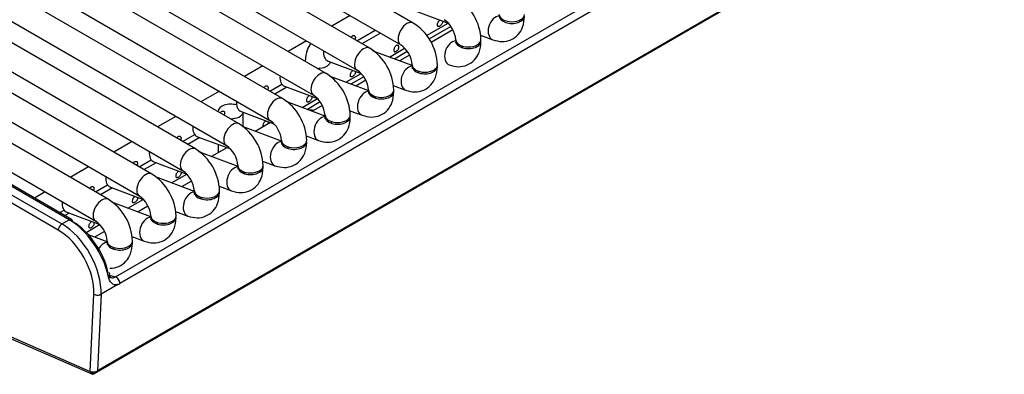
# Model space of a CAD drawing. Header units: millimetres. Extents: x -40 to 419, y 0 to 295.
# Tile 37 of 72: x 322.92 to 332.68, y 83.75 to 87.27. Entities that reach past the tile are written whole.
import ezdxf

# ---------------------------------------------------------------- set-up
doc = ezdxf.new("R2010")
doc.units = ezdxf.units.MM
doc.layers.add('135.735_BW4_TWIN', color=7, linetype='Continuous')
doc.layers.add('Standard', color=7, linetype='Continuous')

# ---------------------------------------------------------------- blocks, each defined once
blk = doc.blocks.new('SE3')
at = {"layer": '135.735_BW4_TWIN', "color": 7, "linetype": 'Continuous'}
for p, q in [((346.2142, 96.7821), (323.6575, 83.759)), ((346.2461, 96.8094), (323.6893, 83.7863)), ((326.8214, 87.2322), (317.6997, 92.4986)), ((317.5747, 92.2821), (326.6964, 87.0157)), ((326.3894, 86.9827), (317.2677, 92.2491)), ((317.1427, 92.0326), (326.2644, 86.7662)), ((325.9573, 86.7333), (316.9653, 91.9248)), ((316.9578, 91.6405), (325.8323, 86.5168)), ((325.5253, 86.4839), (316.9524, 91.4334)), ((316.9449, 91.1491), (325.4003, 86.2673)), ((325.0932, 86.2344), (316.9394, 90.942)), ((316.9319, 90.6577), (324.9682, 86.0179)), ((324.6612, 85.985), (316.9264, 90.4506)), ((316.9419, 90.153), (324.5362, 85.7685)), ((324.2291, 85.7355), (316.9106, 89.9609)), ((316.7856, 89.7444), (324.1041, 85.519)), ((323.8677, 84.7183), (332.6993, 89.8172)), ((332.7437, 89.75), (323.9121, 84.6511)), ((323.7971, 85.4861), (316.4785, 89.7115)), ((316.3535, 89.495), (323.6721, 85.2696)), ((316.3679, 89.2651), (323.3363, 85.2419)), ((323.4083, 85.2834), (316.4399, 89.3066)), ((323.4333, 85.2859), (316.4649, 89.3091)), ((323.301, 85.1807), (316.3326, 89.2039)), ((326.1942, 87.3056), (326.0122, 87.2005)), ((326.8414, 87.3537), (327.1677, 87.2318)), ((326.9518, 87.1073), (327.1675, 87.2318)), ((326.2622, 87.0562), (326.4442, 87.1613)), ((326.4948, 87.1321), (326.3127, 87.027)), ((327.1942, 87.1985), (326.9765, 87.0728)), ((327.2147, 87.164), (326.9999, 87.04)), ((327.4875, 87.1123), (327.6099, 87.0665)), ((325.7622, 87.0562), (325.5802, 86.951)), ((326.8114, 86.81), (326.4241, 86.9548)), ((326.5841, 86.895), (326.7356, 86.9824)), ((326.7622, 86.949), (326.6353, 86.8758)), ((326.7826, 86.9146), (326.684, 86.8576)), ((325.9773, 86.8549), (326.3036, 86.7329)), ((325.9999, 86.8464), (325.9989, 86.8458)), ((325.3302, 86.8067), (325.1481, 86.7016)), ((325.8914, 86.7837), (325.8807, 86.7775)), ((326.152, 86.6455), (326.3035, 86.733)), ((325.3981, 86.5573), (325.5179, 86.6265)), ((326.3794, 86.5606), (325.9921, 86.7053)), ((326.3301, 86.6996), (326.2033, 86.6264)), ((326.3506, 86.6651), (326.2519, 86.6082)), ((326.6234, 86.6134), (326.7458, 86.5676)), ((324.8981, 86.5573), (324.7161, 86.4522)), ((325.5679, 86.597), (325.4486, 86.5281)), ((325.5453, 86.6054), (325.8716, 86.4835)), ((325.9473, 86.3111), (325.56, 86.4559)), ((325.72, 86.3961), (325.8714, 86.4835)), ((325.8981, 86.4501), (325.7713, 86.3769)), ((324.8859, 86.3564), (324.8859, 86.3541)), ((325.1132, 86.356), (325.4395, 86.234)), ((325.1359, 86.2035), (325.1359, 86.3475)), ((325.9185, 86.4157), (325.8307, 86.365)), ((326.1914, 86.3639), (326.3138, 86.3182)), ((324.4661, 86.3078), (324.284, 86.2027)), ((325.4054, 86.2468), (325.2539, 86.1594)), ((318.1287, 86.1725), (323.6178, 83.7816)), ((318.1441, 86.1471), (323.6332, 83.7562)), ((324.534, 86.0584), (324.6539, 86.1276)), ((325.5153, 86.0617), (325.128, 86.2064)), ((324.034, 86.0584), (323.852, 85.9533)), ((324.7038, 86.0981), (324.5845, 86.0292)), ((324.6812, 86.1065), (325.0075, 85.9846)), ((324.8859, 86.03), (324.8859, 85.9469)), ((325.7594, 86.1145), (325.8818, 86.0688)), ((325.0832, 85.8123), (324.696, 85.957)), ((324.9733, 85.9974), (324.8219, 85.9099)), ((324.102, 85.809), (324.2218, 85.8781)), ((324.2718, 85.8486), (324.1525, 85.7798)), ((324.2492, 85.8571), (324.5754, 85.7351)), ((325.3273, 85.8651), (325.4497, 85.8193)), ((323.602, 85.809), (323.4199, 85.7038)), ((324.4239, 85.6478), (324.5753, 85.7352)), ((324.6512, 85.5628), (324.2639, 85.7076)), ((324.6225, 85.6671), (324.5242, 85.6103)), ((323.1699, 85.5595), (323.0646, 85.4987)), ((323.6699, 85.5595), (323.7898, 85.6287)), ((323.8397, 85.5992), (323.7205, 85.5303)), ((323.8171, 85.6077), (324.1434, 85.4857)), ((324.8953, 85.6156), (325.0177, 85.5699)), ((324.2191, 85.3134), (323.8319, 85.4581)), ((323.9918, 85.3983), (324.1433, 85.4858)), ((323.3146, 85.3544), (323.3577, 85.3793)), ((323.4077, 85.3498), (323.3652, 85.3252)), ((323.3851, 85.3582), (323.7114, 85.2363)), ((324.1905, 85.4176), (324.0921, 85.3608)), ((324.4632, 85.3662), (324.5856, 85.3204)), ((323.3363, 85.2419), (323.4083, 85.2834)), ((323.5769, 85.1588), (323.7112, 85.2363)), ((323.7585, 85.1682), (323.6601, 85.1114)), ((323.7871, 85.0639), (323.6004, 85.1337)), ((324.0312, 85.1167), (324.1536, 85.071)), ((323.7966, 84.7186), (323.8291, 84.7096)), ((323.8058, 84.7354), (323.8677, 84.7183)), ((323.892, 84.6417), (323.7247, 84.5451)), ((323.6184, 83.7814), (323.6541, 84.5472)), ((323.7247, 84.5451), (323.6893, 83.7863)), ((323.6178, 83.7816), (323.6184, 83.7814)), ((323.6575, 83.759), (323.6188, 83.7759))]:
    blk.add_line(p, q, dxfattribs=at)
for centre, radius, start, end in [((326.9825, 87.0489), 0.5105, 2.04976, 57.95024), ((326.5505, 86.7995), 0.5105, 2.04976, 57.95024), ((326.9772, 87.0458), 0.2664, 4.59769, 55.40231), ((326.5451, 86.7964), 0.2664, 4.59769, 55.40231), ((326.1185, 86.55), 0.5105, 2.04976, 57.95024), ((325.6864, 86.3006), 0.5105, 2.04976, 57.95024), ((326.1131, 86.5469), 0.2664, 4.59769, 55.40231), ((325.6811, 86.2975), 0.2664, 4.59769, 55.40231), ((325.2544, 86.0512), 0.5105, 2.04976, 57.95024), ((324.8223, 85.8017), 0.5105, 2.04976, 57.95024), ((325.249, 86.0481), 0.2664, 4.59769, 55.40231), ((324.3903, 85.5523), 0.5105, 2.04976, 57.95024), ((324.817, 85.7986), 0.2664, 4.59769, 55.40231), ((323.9582, 85.3028), 0.5105, 2.04976, 57.95024), ((324.3849, 85.5492), 0.2664, 4.59769, 55.40231), ((323.5262, 85.0534), 0.5105, 2.04976, 57.95024), ((323.9529, 85.2997), 0.2664, 4.59769, 55.40231), ((323.5208, 85.0503), 0.2664, 4.59769, 55.40231)]:
    blk.add_arc(centre, radius, start, end, dxfattribs=at)
for centre, major_axis, ratio, start_param, end_param in [((327.6537, 87.1836), (0.0438, 0.1171), 0.668835, 0.272383, 3.1414), ((327.7998, 87.3166), (-0.125, 0), 0.57735, 0.008065, 3.142515), ((327.7998, 87.3003), (-0.125, 0), 0.57735, 0, 3.141593), ((326.7589, 87.1239), (0.0625, 0.1083), 0.57735, 0, 3.133528), ((327.2216, 86.9342), (0.0438, 0.1171), 0.668835, 0.270212, 3.1414), ((327.3677, 87.0672), (-0.125, 0), 0.57735, 0.008065, 3.142515), ((327.3677, 87.0508), (-0.125, 0), 0.57735, 0, 3.254952), ((327.3677, 87.0508), (-0.125, 0), 0.57735, 6.169826, 6.283185), ((327.2216, 86.9342), (0.0438, 0.1171), 0.668835, -0.873634, -0.703415), ((326.0211, 86.9719), (0.0438, 0.1171), 0.668835, 1.932352, 3.141593), ((326.3269, 86.8745), (0.0625, 0.1083), 0.57735, 0, 3.133528), ((325.875, 86.8553), (-0.125, 0), 0.57735, 0.000129, 0.03214), ((325.875, 86.8553), (-0.125, 0), 0.57735, 1.538656, 3.010511), ((326.9357, 86.8177), (-0.125, 0), 0.57735, 0.008065, 3.142515), ((326.9357, 86.8014), (-0.125, 0), 0.57735, 6.164386, 6.283185), ((326.9357, 86.8014), (-0.125, 0), 0.57735, 0, 3.254922), ((325.8948, 86.625), (0.0625, 0.1083), 0.57735, 0, 3.133528), ((326.7896, 86.6847), (0.0438, 0.1171), 0.668835, 0.270212, 3.1414), ((326.7896, 86.6847), (0.0438, 0.1171), 0.668835, -0.873634, -0.703415), ((325.5891, 86.7225), (0.0438, 0.1171), 0.668835, 1.932352, 3.141593), ((326.3576, 86.4353), (0.0438, 0.1171), 0.668835, 0.270212, 3.1414), ((326.5036, 86.5683), (-0.125, 0), 0.57735, 0.008065, 3.142515), ((326.5036, 86.552), (-0.125, 0), 0.57735, 6.164386, 6.283185), ((326.5036, 86.552), (-0.125, 0), 0.57735, 0, 3.254963), ((325.0109, 86.3564), (-0.125, 0), 0.57735, 4.230403, 6.283185), ((325.157, 86.4731), (0.0438, 0.1171), 0.668835, 1.932352, 3.141593), ((325.4628, 86.3756), (0.0625, 0.1083), 0.57735, 0, 3.133528), ((326.3576, 86.4353), (0.0438, 0.1171), 0.668835, -0.873634, -0.703415), ((325.0109, 86.3564), (-0.125, 0), 0.57735, 0, 0.03214), ((325.0109, 86.3564), (-0.125, 0), 0.57735, 1.538656, 3.010511), ((325.8854, 86.0976), (0.1495, -0.2589), 0.57735, 2.617994, 2.832312), ((325.0307, 86.1262), (0.0625, 0.1083), 0.57735, 0, 3.133528), ((325.9255, 86.1858), (0.0438, 0.1171), 0.668835, 0.270212, 3.1414), ((326.0716, 86.3189), (-0.125, 0), 0.57735, 0.008065, 3.142515), ((326.0716, 86.3025), (-0.125, 0), 0.57735, 6.164386, 6.283185), ((326.0716, 86.3025), (-0.125, 0), 0.57735, 0, 3.254992), ((325.9255, 86.1858), (0.0438, 0.1171), 0.668835, -0.873634, -0.703415), ((324.725, 86.2236), (0.0438, 0.1171), 0.668835, 1.932352, 3.141593), ((325.4935, 85.9364), (0.0438, 0.1171), 0.668835, 0.270212, 3.1414), ((325.6395, 86.0531), (-0.125, 0), 0.57735, 6.164386, 6.283185), ((325.6395, 86.0531), (-0.125, 0), 0.57735, 0, 3.254963), ((325.6395, 86.0694), (-0.125, 0), 0.57735, 0.008065, 3.142515), ((324.2929, 85.9742), (0.0438, 0.1171), 0.668835, 1.932352, 3.141593), ((324.5987, 85.8767), (0.0625, 0.1083), 0.57735, 0, 3.133528), ((325.4935, 85.9364), (0.0438, 0.1171), 0.668835, -0.873634, -0.703415), ((324.1666, 85.6273), (0.0625, 0.1083), 0.57735, 0, 3.133528), ((325.0614, 85.687), (0.0438, 0.1171), 0.668835, 0.270212, 3.1414), ((325.2075, 85.82), (-0.125, 0), 0.57735, 0.008065, 3.142515), ((325.2075, 85.8036), (-0.125, 0), 0.57735, 6.164386, 6.283185), ((325.2075, 85.8036), (-0.125, 0), 0.57735, 0, 3.254982), ((325.0614, 85.687), (0.0438, 0.1171), 0.668835, -0.873634, -0.703415), ((323.8609, 85.7247), (0.0438, 0.1171), 0.668835, 1.932352, 3.141593), ((324.6294, 85.4375), (0.0438, 0.1171), 0.668835, 0.251272, 3.1414), ((324.7755, 85.5705), (-0.125, 0), 0.57735, 0.008065, 3.142515), ((324.7755, 85.5542), (-0.125, 0), 0.57735, 6.164386, 6.283185), ((324.7755, 85.5542), (-0.125, 0), 0.57735, 0, 3.254982), ((323.4288, 85.4753), (0.0438, 0.1171), 0.668835, 1.932352, 3.141593), ((323.7346, 85.3778), (0.0625, 0.1083), 0.57735, 0, 3.133528), ((324.6294, 85.4375), (0.0438, 0.1171), 0.668835, -0.873634, -0.703415), ((323.4083, 85.2426), (-0.025, -0.0433), 0.57735, 3.141593, 3.926991), ((323.4206, 84.8415), (0.2877, -0.4689), 0.558749, 1.007656, 2.341303), ((323.4083, 85.2426), (-0.025, -0.0433), 0.57735, 2.391101, 3.141593), ((323.4559, 84.8633), (-0.2626, 0.4256), 0.556861, 4.147864, 5.481511), ((324.1973, 85.1881), (0.0438, 0.1171), 0.668835, 0.270212, 3.1414), ((324.3434, 85.3211), (-0.125, 0), 0.57735, 0.008065, 3.142515), ((324.3434, 85.3048), (-0.125, 0), 0.57735, 6.164386, 6.283185), ((324.3434, 85.3048), (-0.125, 0), 0.57735, 0, 3.254982), ((324.1973, 85.1881), (0.0438, 0.1171), 0.668835, -0.873634, -0.703415), ((323.3363, 85.2011), (-0.025, -0.0433), 0.57735, 3.926991, 5.497787), ((323.301, 84.7724), (0.25, -0.433), 0.57735, 0.733038, 2.356194), ((323.3363, 84.7928), (-0.275, 0.4763), 0.57735, 3.874631, 5.497787), ((323.7653, 84.9386), (0.0438, 0.1171), 0.668835, 0.270212, 1.313315), ((323.9114, 85.0717), (-0.125, 0), 0.57735, 0.008065, 3.142515), ((323.9114, 85.0553), (-0.125, 0), 0.57735, 6.164386, 6.283185), ((323.9114, 85.0553), (-0.125, 0), 0.57735, 0, 3.254972), ((323.7653, 84.9386), (0.0438, 0.1171), 0.668835, -0.873634, -0.703415), ((323.7614, 84.7373), (-0.0489, -0.0106), 0.444894, 2.25, 3.812597), ((323.8824, 84.7986), (-0.0601, -0.0858), 0.460877, 0.591119, 0.783198), ((323.8768, 84.6736), (-0.025, 0.0433), 0.57735, 3.874631, 5.759587), ((323.9177, 84.7761), (-0.0775, -0.1326), 0.548038, 0.573101, 0.76518), ((323.6894, 84.5676), (-0.0499, 0.0023), 0.606775, 0.812985, 2.383782), ((323.6532, 83.802), (0.02, 0.0458), 0.643408, 2.287173, 3.857969), ((323.6537, 83.8018), (0.0501, 0.0045), 0.503419, 3.885714, 5.456511)]:
    blk.add_ellipse(centre, major_axis=major_axis, ratio=ratio, start_param=start_param, end_param=end_param, dxfattribs=at)
for points, knots in [([(327.6099, 87.0665), (327.643, 87.0568), (327.6989, 87.0424), (327.7916, 87.0609), (327.8644, 87.1132), (327.9151, 87.1969), (327.9218, 87.2593), (327.9248, 87.3003)], [0, 0, 0, 0, 0.199928, 0.392893, 0.580138, 0.766079, 1, 1, 1, 1]), ([(327.1067, 87.2548), (327.1082, 87.2529), (327.1094, 87.2506), (327.1101, 87.2481), (327.111, 87.2453), (327.1112, 87.2421), (327.1109, 87.2389), (327.1106, 87.2356), (327.1097, 87.2321), (327.1083, 87.2288), (327.1069, 87.2254), (327.1049, 87.222), (327.1027, 87.2188), (327.1004, 87.2157), (327.0978, 87.2127), (327.0951, 87.2101), (327.0923, 87.2075), (327.0894, 87.2051), (327.0866, 87.2031), (327.0838, 87.2011), (327.0809, 87.1996), (327.0784, 87.1985), (327.0758, 87.1974), (327.0734, 87.1968), (327.0713, 87.1967), (327.0693, 87.1967), (327.0675, 87.1972), (327.0661, 87.1983), (327.0647, 87.1994), (327.0636, 87.2011), (327.0629, 87.2033), (327.0621, 87.2055), (327.0617, 87.2082), (327.0616, 87.2112), (327.0615, 87.2143), (327.0617, 87.2178), (327.0622, 87.2214), (327.0627, 87.225), (327.0636, 87.2288), (327.0648, 87.2325), (327.0659, 87.2362), (327.0675, 87.2399), (327.0693, 87.2432), (327.0711, 87.2465), (327.0733, 87.2496), (327.0757, 87.2521), (327.0779, 87.2544), (327.0803, 87.2564), (327.0828, 87.2578)], [0.1645724, 0.1645724, 0.1645724, 0.1645724, 0.2114301, 0.2114301, 0.2114301, 0.2643019, 0.2643019, 0.2643019, 0.3175571, 0.3175571, 0.3175571, 0.3706757, 0.3706757, 0.3706757, 0.4233402, 0.4233402, 0.4233402, 0.4759291, 0.4759291, 0.4759291, 0.5289331, 0.5289331, 0.5289331, 0.5822112, 0.5822112, 0.5822112, 0.6352073, 0.6352073, 0.6352073, 0.6877903, 0.6877903, 0.6877903, 0.7404633, 0.7404633, 0.7404633, 0.7935872, 0.7935872, 0.7935872, 0.8468402, 0.8468402, 0.8468402, 0.8997022, 0.8997022, 0.8997022, 0.9522476, 0.9522476, 0.9522476, 1, 1, 1, 1]), ([(326.2043, 87.0896), (326.2046, 87.0902), (326.2049, 87.0908), (326.2052, 87.0914), (326.207, 87.0947), (326.2092, 87.0977), (326.2116, 87.1003), (326.2138, 87.1026), (326.2162, 87.1045), (326.2187, 87.106)], [0.8906057, 0.8906057, 0.8906057, 0.8906057, 0.8997022, 0.8997022, 0.8997022, 0.9522476, 0.9522476, 0.9522476, 1, 1, 1, 1]), ([(326.2187, 87.106), (326.2214, 87.1075), (326.2244, 87.1086), (326.2272, 87.1089), (326.23, 87.1093), (326.2329, 87.109), (326.2354, 87.108), (326.2379, 87.1071), (326.2402, 87.1056), (326.242, 87.1036), (326.2438, 87.1016), (326.2452, 87.099), (326.246, 87.0962), (326.2469, 87.0934), (326.2471, 87.0903), (326.2468, 87.087), (326.2465, 87.0837), (326.2456, 87.0803), (326.2442, 87.0769), (326.2431, 87.0742), (326.2417, 87.0716), (326.24, 87.069)], [0, 0, 0, 0, 0.0530419, 0.0530419, 0.0530419, 0.1061047, 0.1061047, 0.1061047, 0.1588828, 0.1588828, 0.1588828, 0.2114301, 0.2114301, 0.2114301, 0.2643019, 0.2643019, 0.2643019, 0.3175571, 0.3175571, 0.3175571, 0.3594503, 0.3594503, 0.3594503, 0.3594503]), ([(325.8077, 87.0302), (325.7912, 87.0105), (325.7593, 86.9554), (325.753, 86.8962), (325.75, 86.8553)], [0.6020355, 0.6020355, 0.6020355, 0.6020355, 0.7660785, 1, 1, 1, 1]), ([(326.6507, 87.0084), (326.6535, 87.01), (326.6564, 87.011), (326.6592, 87.0113), (326.6621, 87.0117), (326.6649, 87.0114), (326.6675, 87.0105), (326.67, 87.0096), (326.6723, 87.008), (326.6741, 87.006), (326.6759, 87.004), (326.6773, 87.0015), (326.6781, 86.9987), (326.6789, 86.9959), (326.6792, 86.9927), (326.6789, 86.9894), (326.6786, 86.9862), (326.6777, 86.9827), (326.6762, 86.9793), (326.6748, 86.9759), (326.6729, 86.9726), (326.6706, 86.9694), (326.6684, 86.9663), (326.6658, 86.9633), (326.663, 86.9607), (326.6603, 86.958), (326.6574, 86.9556), (326.6546, 86.9537), (326.6517, 86.9517), (326.6489, 86.9501), (326.6463, 86.949), (326.6437, 86.9479), (326.6413, 86.9473), (326.6393, 86.9473), (326.6372, 86.9473), (326.6354, 86.9478), (326.634, 86.9489), (326.6326, 86.95), (326.6316, 86.9517), (326.6308, 86.9539), (326.6301, 86.956), (326.6296, 86.9587), (326.6295, 86.9618), (326.6294, 86.9648), (326.6296, 86.9683), (326.6301, 86.9719), (326.6307, 86.9755), (326.6315, 86.9794), (326.6327, 86.9831), (326.6339, 86.9868), (326.6354, 86.9905), (326.6373, 86.9938), (326.6391, 86.9971), (326.6413, 87.0002), (326.6436, 87.0027), (326.6458, 87.005), (326.6482, 87.0069), (326.6507, 87.0084)], [0, 0, 0, 0, 0.053042, 0.053042, 0.053042, 0.106105, 0.106105, 0.106105, 0.158883, 0.158883, 0.158883, 0.21143, 0.21143, 0.21143, 0.264302, 0.264302, 0.264302, 0.317557, 0.317557, 0.317557, 0.370676, 0.370676, 0.370676, 0.42334, 0.42334, 0.42334, 0.475929, 0.475929, 0.475929, 0.528933, 0.528933, 0.528933, 0.582211, 0.582211, 0.582211, 0.635207, 0.635207, 0.635207, 0.68779, 0.68779, 0.68779, 0.740463, 0.740463, 0.740463, 0.793587, 0.793587, 0.793587, 0.84684, 0.84684, 0.84684, 0.899702, 0.899702, 0.899702, 0.952248, 0.952248, 0.952248, 1, 1, 1, 1]), ([(327.1779, 86.8171), (327.211, 86.8074), (327.2668, 86.793), (327.3596, 86.8114), (327.4323, 86.8638), (327.4831, 86.9474), (327.4897, 87.0099), (327.4927, 87.0508)], [0, 0, 0, 0, 0.199928, 0.392893, 0.580138, 0.766079, 1, 1, 1, 1]), ([(327.2427, 87.0508), (327.2421, 87.0439), (327.2415, 87.034), (327.2405, 87.0319), (327.2405, 87.032)], [0, 0, 0, 0, 0.1482585, 0.2525222, 0.2525222, 0.2525222, 0.2525222]), ([(326.2426, 86.7559), (326.2441, 86.754), (326.2453, 86.7517), (326.246, 86.7492), (326.2469, 86.7464), (326.2471, 86.7433), (326.2468, 86.74), (326.2465, 86.7367), (326.2456, 86.7333), (326.2442, 86.7299), (326.2428, 86.7265), (326.2409, 86.7231), (326.2386, 86.72), (326.2363, 86.7168), (326.2337, 86.7139), (326.231, 86.7112), (326.2282, 86.7086), (326.2253, 86.7062), (326.2225, 86.7042), (326.2197, 86.7023), (326.2169, 86.7007), (326.2143, 86.6996), (326.2117, 86.6985), (326.2093, 86.6979), (326.2072, 86.6978), (326.2052, 86.6978), (326.2034, 86.6984), (326.202, 86.6995), (326.2006, 86.7006), (326.1995, 86.7022), (326.1988, 86.7044), (326.198, 86.7066), (326.1976, 86.7093), (326.1975, 86.7123), (326.1974, 86.7154), (326.1976, 86.7189), (326.1981, 86.7225), (326.1986, 86.7261), (326.1995, 86.7299), (326.2007, 86.7336), (326.2018, 86.7373), (326.2034, 86.741), (326.2052, 86.7443), (326.207, 86.7477), (326.2092, 86.7507), (326.2116, 86.7533), (326.2138, 86.7556), (326.2162, 86.7575), (326.2187, 86.7589)], [0.1645724, 0.1645724, 0.1645724, 0.1645724, 0.2114301, 0.2114301, 0.2114301, 0.2643019, 0.2643019, 0.2643019, 0.3175571, 0.3175571, 0.3175571, 0.3706757, 0.3706757, 0.3706757, 0.4233402, 0.4233402, 0.4233402, 0.4759291, 0.4759291, 0.4759291, 0.5289331, 0.5289331, 0.5289331, 0.5822112, 0.5822112, 0.5822112, 0.6352073, 0.6352073, 0.6352073, 0.6877903, 0.6877903, 0.6877903, 0.7404633, 0.7404633, 0.7404633, 0.7935872, 0.7935872, 0.7935872, 0.8468402, 0.8468402, 0.8468402, 0.8997022, 0.8997022, 0.8997022, 0.9522476, 0.9522476, 0.9522476, 1, 1, 1, 1]), ([(326.7458, 86.5676), (326.7789, 86.558), (326.8348, 86.5435), (326.9276, 86.562), (327.0003, 86.6144), (327.0511, 86.698), (327.0577, 86.7605), (327.0607, 86.8014)], [0, 0, 0, 0, 0.199928, 0.392893, 0.580138, 0.766079, 1, 1, 1, 1]), ([(326.8107, 86.8014), (326.81, 86.7945), (326.8094, 86.7846), (326.8085, 86.7825), (326.8084, 86.7825)], [0, 0, 0, 0, 0.1482585, 0.2525222, 0.2525222, 0.2525222, 0.2525222]), ([(325.3402, 86.5907), (325.3405, 86.5913), (325.3408, 86.5919), (325.3411, 86.5925), (325.343, 86.5958), (325.3451, 86.5988), (325.3475, 86.6014), (325.3497, 86.6037), (325.3521, 86.6056), (325.3546, 86.6071)], [0.8906057, 0.8906057, 0.8906057, 0.8906057, 0.8997022, 0.8997022, 0.8997022, 0.9522476, 0.9522476, 0.9522476, 1, 1, 1, 1]), ([(325.3546, 86.6071), (325.3573, 86.6087), (325.3603, 86.6097), (325.3631, 86.61), (325.366, 86.6104), (325.3688, 86.6101), (325.3713, 86.6092), (325.3738, 86.6082), (325.3761, 86.6067), (325.378, 86.6047), (325.3798, 86.6027), (325.3811, 86.6002), (325.382, 86.5974), (325.3828, 86.5946), (325.3831, 86.5914), (325.3827, 86.5881), (325.3824, 86.5848), (325.3815, 86.5814), (325.3801, 86.578), (325.379, 86.5753), (325.3776, 86.5727), (325.3759, 86.5701)], [0, 0, 0, 0, 0.0530419, 0.0530419, 0.0530419, 0.1061047, 0.1061047, 0.1061047, 0.1588828, 0.1588828, 0.1588828, 0.2114301, 0.2114301, 0.2114301, 0.2643019, 0.2643019, 0.2643019, 0.3175571, 0.3175571, 0.3175571, 0.3594503, 0.3594503, 0.3594503, 0.3594503]), ([(326.3138, 86.3182), (326.3469, 86.3085), (326.4028, 86.2941), (326.4955, 86.3125), (326.5682, 86.3649), (326.619, 86.4485), (326.6256, 86.511), (326.6286, 86.552)], [0, 0, 0, 0, 0.199928, 0.392893, 0.580138, 0.766079, 1, 1, 1, 1]), ([(326.3786, 86.552), (326.378, 86.545), (326.3774, 86.5352), (326.3764, 86.533), (326.3764, 86.5331)], [0, 0, 0, 0, 0.1482585, 0.2525222, 0.2525222, 0.2525222, 0.2525222]), ([(325.8106, 86.5065), (325.8121, 86.5046), (325.8133, 86.5023), (325.814, 86.4998), (325.8148, 86.497), (325.8151, 86.4938), (325.8148, 86.4906), (325.8145, 86.4873), (325.8136, 86.4838), (325.8122, 86.4804), (325.8108, 86.4771), (325.8088, 86.4737), (325.8066, 86.4705), (325.8043, 86.4674), (325.8017, 86.4644), (325.7989, 86.4618), (325.7962, 86.4591), (325.7933, 86.4568), (325.7905, 86.4548), (325.7876, 86.4528), (325.7848, 86.4512), (325.7822, 86.4501), (325.7797, 86.4491), (325.7773, 86.4484), (325.7752, 86.4484), (325.7731, 86.4484), (325.7714, 86.4489), (325.77, 86.45), (325.7686, 86.4511), (325.7675, 86.4528), (325.7667, 86.455), (325.766, 86.4571), (325.7656, 86.4599), (325.7654, 86.4629), (325.7653, 86.466), (325.7655, 86.4694), (325.7661, 86.473), (325.7666, 86.4767), (325.7674, 86.4805), (325.7686, 86.4842), (325.7698, 86.4879), (325.7713, 86.4916), (325.7732, 86.4949), (325.775, 86.4982), (325.7772, 86.5013), (325.7796, 86.5038), (325.7817, 86.5061), (325.7841, 86.5081), (325.7866, 86.5095)], [0.1645724, 0.1645724, 0.1645724, 0.1645724, 0.2114301, 0.2114301, 0.2114301, 0.2643019, 0.2643019, 0.2643019, 0.3175571, 0.3175571, 0.3175571, 0.3706757, 0.3706757, 0.3706757, 0.4233402, 0.4233402, 0.4233402, 0.4759291, 0.4759291, 0.4759291, 0.5289331, 0.5289331, 0.5289331, 0.5822112, 0.5822112, 0.5822112, 0.6352073, 0.6352073, 0.6352073, 0.6877903, 0.6877903, 0.6877903, 0.7404633, 0.7404633, 0.7404633, 0.7935872, 0.7935872, 0.7935872, 0.8468402, 0.8468402, 0.8468402, 0.8997022, 0.8997022, 0.8997022, 0.9522476, 0.9522476, 0.9522476, 1, 1, 1, 1]), ([(324.9082, 86.3413), (324.9085, 86.3419), (324.9088, 86.3425), (324.9091, 86.343), (324.9109, 86.3464), (324.9131, 86.3494), (324.9155, 86.3519), (324.9176, 86.3543), (324.9201, 86.3562), (324.9225, 86.3576)], [0.8906057, 0.8906057, 0.8906057, 0.8906057, 0.8997022, 0.8997022, 0.8997022, 0.9522476, 0.9522476, 0.9522476, 1, 1, 1, 1]), ([(324.9225, 86.3576), (324.9253, 86.3592), (324.9282, 86.3602), (324.9311, 86.3606), (324.9339, 86.3609), (324.9368, 86.3606), (324.9393, 86.3597), (324.9418, 86.3588), (324.9441, 86.3573), (324.9459, 86.3553), (324.9477, 86.3532), (324.9491, 86.3507), (324.9499, 86.3479), (324.9507, 86.3451), (324.951, 86.3419), (324.9507, 86.3387), (324.9504, 86.3354), (324.9495, 86.3319), (324.9481, 86.3286), (324.947, 86.3259), (324.9455, 86.3232), (324.9439, 86.3207)], [0, 0, 0, 0, 0.0530419, 0.0530419, 0.0530419, 0.1061047, 0.1061047, 0.1061047, 0.1588828, 0.1588828, 0.1588828, 0.2114301, 0.2114301, 0.2114301, 0.2643019, 0.2643019, 0.2643019, 0.3175571, 0.3175571, 0.3175571, 0.3594503, 0.3594503, 0.3594503, 0.3594503]), ([(325.3346, 86.2059), (325.3339, 86.208), (325.3335, 86.2106), (325.3334, 86.2135), (325.3333, 86.2165), (325.3335, 86.22), (325.334, 86.2236), (325.3345, 86.2272), (325.3354, 86.231), (325.3366, 86.2348), (325.3378, 86.2385), (325.3393, 86.2421), (325.3411, 86.2455), (325.343, 86.2488), (325.3451, 86.2518), (325.3475, 86.2544), (325.3497, 86.2567), (325.3521, 86.2586), (325.3546, 86.2601)], [0.6904782, 0.6904782, 0.6904782, 0.6904782, 0.7404633, 0.7404633, 0.7404633, 0.7935872, 0.7935872, 0.7935872, 0.8468402, 0.8468402, 0.8468402, 0.8997022, 0.8997022, 0.8997022, 0.9522476, 0.9522476, 0.9522476, 1, 1, 1, 1]), ([(325.3785, 86.257), (325.3801, 86.2551), (325.3812, 86.2529), (325.382, 86.2504), (325.3828, 86.2475), (325.3831, 86.2444), (325.3827, 86.2411), (325.3825, 86.2383), (325.3818, 86.2353), (325.3807, 86.2324)], [0.1645724, 0.1645724, 0.1645724, 0.1645724, 0.2114301, 0.2114301, 0.2114301, 0.2643019, 0.2643019, 0.2643019, 0.3100701, 0.3100701, 0.3100701, 0.3100701]), ([(325.8818, 86.0688), (325.9149, 86.0591), (325.9707, 86.0447), (326.0635, 86.0631), (326.1362, 86.1155), (326.187, 86.1991), (326.1936, 86.2616), (326.1966, 86.3025)], [0, 0, 0, 0, 0.199928, 0.392893, 0.580138, 0.766079, 1, 1, 1, 1]), ([(325.9466, 86.3025), (325.946, 86.2956), (325.9453, 86.2857), (325.9444, 86.2836), (325.9443, 86.2837)], [0, 0, 0, 0, 0.1482585, 0.2525222, 0.2525222, 0.2525222, 0.2525222]), ([(324.4761, 86.0919), (324.4764, 86.0924), (324.4767, 86.093), (324.477, 86.0936), (324.4789, 86.0969), (324.481, 86.1), (324.4834, 86.1025), (324.4856, 86.1048), (324.488, 86.1068), (324.4905, 86.1082)], [0.8906057, 0.8906057, 0.8906057, 0.8906057, 0.8997022, 0.8997022, 0.8997022, 0.9522476, 0.9522476, 0.9522476, 1, 1, 1, 1]), ([(324.4905, 86.1082), (324.4933, 86.1098), (324.4962, 86.1108), (324.499, 86.1112), (324.5019, 86.1115), (324.5047, 86.1112), (324.5072, 86.1103), (324.5098, 86.1094), (324.5121, 86.1078), (324.5139, 86.1058), (324.5157, 86.1038), (324.5171, 86.1013), (324.5179, 86.0985), (324.5187, 86.0957), (324.519, 86.0925), (324.5187, 86.0892), (324.5184, 86.086), (324.5174, 86.0825), (324.516, 86.0791), (324.5149, 86.0765), (324.5135, 86.0738), (324.5118, 86.0712)], [0, 0, 0, 0, 0.0530419, 0.0530419, 0.0530419, 0.1061047, 0.1061047, 0.1061047, 0.1588828, 0.1588828, 0.1588828, 0.2114301, 0.2114301, 0.2114301, 0.2643019, 0.2643019, 0.2643019, 0.3175571, 0.3175571, 0.3175571, 0.3594503, 0.3594503, 0.3594503, 0.3594503]), ([(325.4497, 85.8193), (325.4828, 85.8096), (325.5387, 85.7952), (325.6314, 85.8137), (325.7041, 85.866), (325.7549, 85.9497), (325.7616, 86.0121), (325.7645, 86.0531)], [0, 0, 0, 0, 0.199928, 0.392893, 0.580138, 0.766079, 1, 1, 1, 1]), ([(325.5145, 86.0531), (325.5139, 86.0461), (325.5133, 86.0363), (325.5123, 86.0342), (325.5123, 86.0342)], [0, 0, 0, 0, 0.1482585, 0.2525222, 0.2525222, 0.2525222, 0.2525222]), ([(324.0441, 85.8424), (324.0444, 85.843), (324.0447, 85.8436), (324.045, 85.8442), (324.0468, 85.8475), (324.049, 85.8505), (324.0514, 85.8531), (324.0536, 85.8554), (324.056, 85.8573), (324.0585, 85.8588)], [0.8906057, 0.8906057, 0.8906057, 0.8906057, 0.8997022, 0.8997022, 0.8997022, 0.9522476, 0.9522476, 0.9522476, 1, 1, 1, 1]), ([(324.0585, 85.8588), (324.0612, 85.8604), (324.0641, 85.8614), (324.067, 85.8617), (324.0698, 85.8621), (324.0727, 85.8618), (324.0752, 85.8608), (324.0777, 85.8599), (324.08, 85.8584), (324.0818, 85.8564), (324.0836, 85.8544), (324.085, 85.8518), (324.0858, 85.849), (324.0867, 85.8462), (324.0869, 85.8431), (324.0866, 85.8398), (324.0863, 85.8365), (324.0854, 85.8331), (324.084, 85.8297), (324.0829, 85.827), (324.0814, 85.8244), (324.0798, 85.8218)], [0, 0, 0, 0, 0.0530419, 0.0530419, 0.0530419, 0.1061047, 0.1061047, 0.1061047, 0.1588828, 0.1588828, 0.1588828, 0.2114301, 0.2114301, 0.2114301, 0.2643019, 0.2643019, 0.2643019, 0.3175571, 0.3175571, 0.3175571, 0.3594503, 0.3594503, 0.3594503, 0.3594503]), ([(324.5144, 85.7581), (324.516, 85.7562), (324.5171, 85.754), (324.5179, 85.7515), (324.5187, 85.7487), (324.519, 85.7455), (324.5187, 85.7422), (324.5184, 85.739), (324.5174, 85.7355), (324.516, 85.7321), (324.5146, 85.7287), (324.5127, 85.7254), (324.5104, 85.7222), (324.5082, 85.7191), (324.5055, 85.7161), (324.5028, 85.7135), (324.5001, 85.7108), (324.4972, 85.7084), (324.4943, 85.7065), (324.4915, 85.7045), (324.4887, 85.7029), (324.4861, 85.7018), (324.4835, 85.7007), (324.4811, 85.7001), (324.4791, 85.7001), (324.477, 85.7001), (324.4752, 85.7006), (324.4738, 85.7017), (324.4724, 85.7028), (324.4713, 85.7045), (324.4706, 85.7067), (324.4699, 85.7088), (324.4694, 85.7115), (324.4693, 85.7146), (324.4692, 85.7176), (324.4694, 85.7211), (324.4699, 85.7247), (324.4705, 85.7283), (324.4713, 85.7322), (324.4725, 85.7359), (324.4737, 85.7396), (324.4752, 85.7433), (324.477, 85.7466), (324.4789, 85.7499), (324.481, 85.753), (324.4834, 85.7555), (324.4856, 85.7578), (324.488, 85.7597), (324.4905, 85.7612)], [0.1645724, 0.1645724, 0.1645724, 0.1645724, 0.2114301, 0.2114301, 0.2114301, 0.2643019, 0.2643019, 0.2643019, 0.3175571, 0.3175571, 0.3175571, 0.3706757, 0.3706757, 0.3706757, 0.4233402, 0.4233402, 0.4233402, 0.4759291, 0.4759291, 0.4759291, 0.5289331, 0.5289331, 0.5289331, 0.5822112, 0.5822112, 0.5822112, 0.6352073, 0.6352073, 0.6352073, 0.6877903, 0.6877903, 0.6877903, 0.7404633, 0.7404633, 0.7404633, 0.7935872, 0.7935872, 0.7935872, 0.8468402, 0.8468402, 0.8468402, 0.8997022, 0.8997022, 0.8997022, 0.9522476, 0.9522476, 0.9522476, 1, 1, 1, 1]), ([(325.0177, 85.5699), (325.0508, 85.5602), (325.1066, 85.5458), (325.1994, 85.5642), (325.2721, 85.6166), (325.3229, 85.7002), (325.3295, 85.7627), (325.3325, 85.8036)], [0, 0, 0, 0, 0.199928, 0.392893, 0.580138, 0.766079, 1, 1, 1, 1]), ([(325.0825, 85.8036), (325.0819, 85.7967), (325.0813, 85.7868), (325.0803, 85.7847), (325.0803, 85.7848)], [0, 0, 0, 0, 0.1482585, 0.2525222, 0.2525222, 0.2525222, 0.2525222]), ([(323.612, 85.593), (323.6123, 85.5936), (323.6126, 85.5941), (323.613, 85.5947), (323.6148, 85.598), (323.617, 85.6011), (323.6193, 85.6036), (323.6215, 85.6059), (323.6239, 85.6079), (323.6264, 85.6093)], [0.8906057, 0.8906057, 0.8906057, 0.8906057, 0.8997022, 0.8997022, 0.8997022, 0.9522476, 0.9522476, 0.9522476, 1, 1, 1, 1]), ([(323.6264, 85.6093), (323.6292, 85.6109), (323.6321, 85.6119), (323.6349, 85.6123), (323.6378, 85.6126), (323.6406, 85.6123), (323.6432, 85.6114), (323.6457, 85.6105), (323.648, 85.6089), (323.6498, 85.6069), (323.6516, 85.6049), (323.653, 85.6024), (323.6538, 85.5996), (323.6546, 85.5968), (323.6549, 85.5936), (323.6546, 85.5904), (323.6543, 85.5871), (323.6534, 85.5836), (323.652, 85.5802), (323.6508, 85.5776), (323.6494, 85.5749), (323.6477, 85.5724)], [0, 0, 0, 0, 0.0530419, 0.0530419, 0.0530419, 0.1061047, 0.1061047, 0.1061047, 0.1588828, 0.1588828, 0.1588828, 0.2114301, 0.2114301, 0.2114301, 0.2643019, 0.2643019, 0.2643019, 0.3175571, 0.3175571, 0.3175571, 0.3594503, 0.3594503, 0.3594503, 0.3594503]), ([(324.5856, 85.3204), (324.6187, 85.3108), (324.6746, 85.2963), (324.7674, 85.3148), (324.8401, 85.3672), (324.8908, 85.4508), (324.8975, 85.5133), (324.9005, 85.5542)], [0, 0, 0, 0, 0.199928, 0.392893, 0.580138, 0.766079, 1, 1, 1, 1]), ([(324.6505, 85.5542), (324.6498, 85.5473), (324.6492, 85.5374), (324.6482, 85.5353), (324.6482, 85.5353)], [0, 0, 0, 0, 0.1482585, 0.2525222, 0.2525222, 0.2525222, 0.2525222]), ([(324.0824, 85.5087), (324.0839, 85.5068), (324.0851, 85.5045), (324.0858, 85.502), (324.0867, 85.4992), (324.0869, 85.4961), (324.0866, 85.4928), (324.0863, 85.4895), (324.0854, 85.4861), (324.084, 85.4827), (324.0826, 85.4793), (324.0807, 85.4759), (324.0784, 85.4728), (324.0761, 85.4696), (324.0735, 85.4667), (324.0708, 85.464), (324.068, 85.4614), (324.0651, 85.459), (324.0623, 85.457), (324.0595, 85.4551), (324.0566, 85.4535), (324.0541, 85.4524), (324.0515, 85.4513), (324.0491, 85.4507), (324.047, 85.4507), (324.045, 85.4506), (324.0432, 85.4512), (324.0418, 85.4523), (324.0404, 85.4534), (324.0393, 85.455), (324.0386, 85.4572), (324.0378, 85.4594), (324.0374, 85.4621), (324.0373, 85.4651), (324.0372, 85.4682), (324.0374, 85.4717), (324.0379, 85.4753), (324.0384, 85.4789), (324.0393, 85.4827), (324.0405, 85.4864), (324.0416, 85.4901), (324.0432, 85.4938), (324.045, 85.4971), (324.0468, 85.5005), (324.049, 85.5035), (324.0514, 85.5061), (324.0536, 85.5084), (324.056, 85.5103), (324.0585, 85.5117)], [0.1645724, 0.1645724, 0.1645724, 0.1645724, 0.2114301, 0.2114301, 0.2114301, 0.2643019, 0.2643019, 0.2643019, 0.3175571, 0.3175571, 0.3175571, 0.3706757, 0.3706757, 0.3706757, 0.4233402, 0.4233402, 0.4233402, 0.4759291, 0.4759291, 0.4759291, 0.5289331, 0.5289331, 0.5289331, 0.5822112, 0.5822112, 0.5822112, 0.6352073, 0.6352073, 0.6352073, 0.6877903, 0.6877903, 0.6877903, 0.7404633, 0.7404633, 0.7404633, 0.7935872, 0.7935872, 0.7935872, 0.8468402, 0.8468402, 0.8468402, 0.8997022, 0.8997022, 0.8997022, 0.9522476, 0.9522476, 0.9522476, 1, 1, 1, 1]), ([(323.6504, 85.2593), (323.6519, 85.2574), (323.6531, 85.2551), (323.6538, 85.2526), (323.6546, 85.2498), (323.6549, 85.2466), (323.6546, 85.2434), (323.6543, 85.2401), (323.6534, 85.2366), (323.652, 85.2332), (323.6506, 85.2299), (323.6486, 85.2265), (323.6463, 85.2233), (323.6441, 85.2202), (323.6415, 85.2172), (323.6387, 85.2146), (323.636, 85.2119), (323.6331, 85.2096), (323.6303, 85.2076), (323.6274, 85.2056), (323.6246, 85.204), (323.622, 85.2029), (323.6194, 85.2019), (323.617, 85.2012), (323.615, 85.2012), (323.6129, 85.2012), (323.6112, 85.2017), (323.6097, 85.2028), (323.6083, 85.2039), (323.6073, 85.2056), (323.6065, 85.2078), (323.6058, 85.2099), (323.6053, 85.2127), (323.6052, 85.2157), (323.6051, 85.2188), (323.6053, 85.2222), (323.6058, 85.2258), (323.6064, 85.2295), (323.6072, 85.2333), (323.6084, 85.237), (323.6096, 85.2407), (323.6111, 85.2444), (323.613, 85.2477), (323.6148, 85.251), (323.617, 85.2541), (323.6193, 85.2566), (323.6215, 85.2589), (323.6239, 85.2609), (323.6264, 85.2623)], [0.1645724, 0.1645724, 0.1645724, 0.1645724, 0.2114301, 0.2114301, 0.2114301, 0.2643019, 0.2643019, 0.2643019, 0.3175571, 0.3175571, 0.3175571, 0.3706757, 0.3706757, 0.3706757, 0.4233402, 0.4233402, 0.4233402, 0.4759291, 0.4759291, 0.4759291, 0.5289331, 0.5289331, 0.5289331, 0.5822112, 0.5822112, 0.5822112, 0.6352073, 0.6352073, 0.6352073, 0.6877903, 0.6877903, 0.6877903, 0.7404633, 0.7404633, 0.7404633, 0.7935872, 0.7935872, 0.7935872, 0.8468402, 0.8468402, 0.8468402, 0.8997022, 0.8997022, 0.8997022, 0.9522476, 0.9522476, 0.9522476, 1, 1, 1, 1]), ([(324.1536, 85.071), (324.1867, 85.0613), (324.2425, 85.0469), (324.3353, 85.0653), (324.408, 85.1177), (324.4588, 85.2013), (324.4654, 85.2638), (324.4684, 85.3048)], [0, 0, 0, 0, 0.199928, 0.392893, 0.580138, 0.766079, 1, 1, 1, 1]), ([(324.2184, 85.3048), (324.2178, 85.2978), (324.2172, 85.288), (324.2162, 85.2858), (324.2162, 85.2859)], [0, 0, 0, 0, 0.1482585, 0.2525222, 0.2525222, 0.2525222, 0.2525222]), ([(323.7864, 85.0553), (323.7857, 85.0484), (323.7851, 85.0385), (323.7842, 85.0364), (323.7841, 85.0365)], [0, 0, 0, 0, 0.1482585, 0.2525222, 0.2525222, 0.2525222, 0.2525222]), ([(323.8112, 84.8042), (323.8119, 84.8042), (323.8417, 84.8037), (323.9033, 84.8159), (323.976, 84.8683), (324.0268, 84.9519), (324.0334, 85.0144), (324.0364, 85.0553)], [0.1952961, 0.1952961, 0.1952961, 0.1952961, 0.199928, 0.3928931, 0.5801378, 0.7660785, 1, 1, 1, 1]), ([(323.892, 84.6417), (323.8673, 84.6336), (323.8466, 84.6386), (323.8141, 84.6698), (323.8025, 84.6954), (323.7957, 84.7271)], [0, 0, 0, 0, 0.5, 0.5, 1, 1, 1, 1]), ([(323.8041, 84.7351), (323.8077, 84.7268), (323.8122, 84.7203), (323.8271, 84.7076), (323.8393, 84.7063), (323.8545, 84.712)], [0.2263299, 0.2263299, 0.2263299, 0.2263299, 0.5, 0.5, 1, 1, 1, 1])]:
    blk.add_open_spline(points, degree=3, knots=knots, dxfattribs=at)

msp = doc.modelspace()

# ---------------------------------------------------------------- block references
at = {"layer": 'Standard'}
msp.add_blockref('SE3', (0, 0), dxfattribs=at)

doc.saveas('drawing.dxf')
